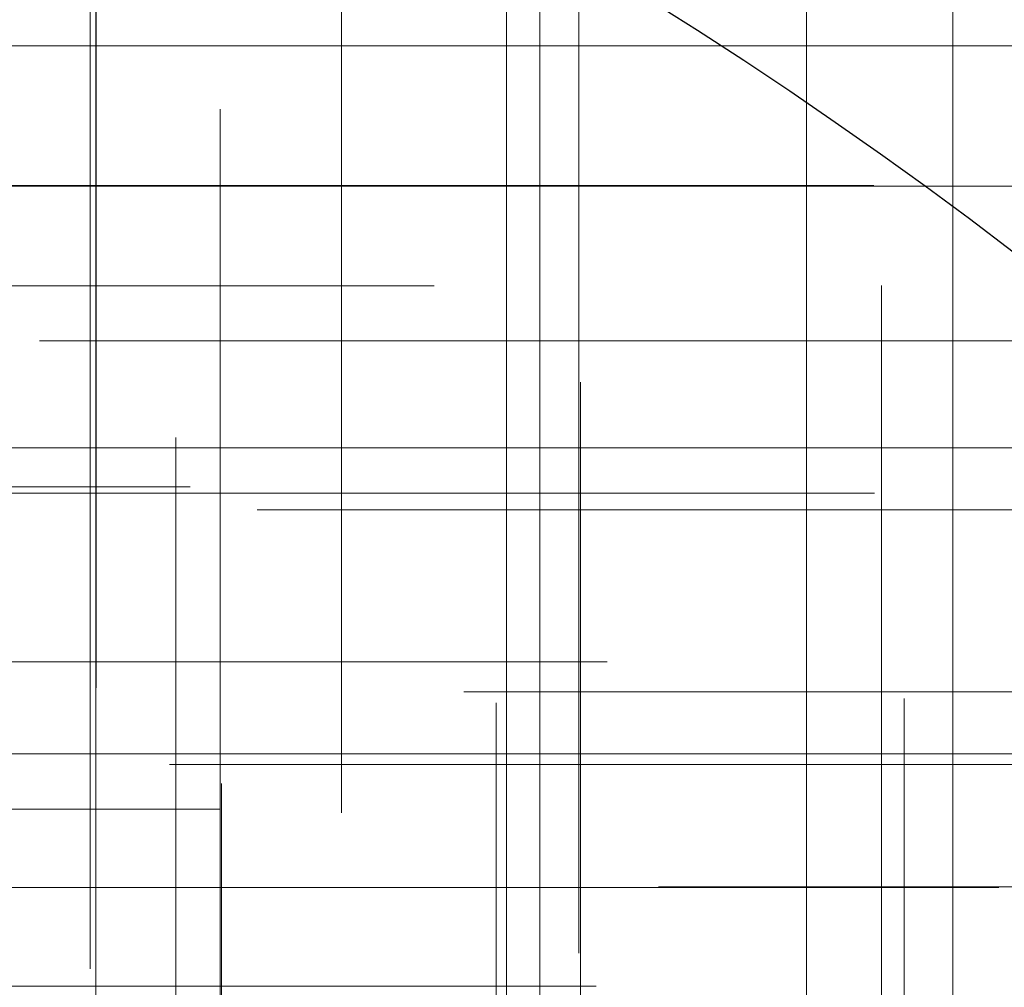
# Model space of a CAD drawing. Header units: millimetres. Extents: x -50 to 901, y -50 to 714.
# Tile 126 of 186: x 13 to 20, y 21 to 28. Entities that reach past the tile are written whole.
import ezdxf

# ---------------------------------------------------------------- set-up
doc = ezdxf.new("R2010")
doc.units = ezdxf.units.MM

# ---------------------------------------------------------------- blocks, each defined once
blk = doc.blocks.new('SW_CENTERMARKSYMBOL_191')
at = {"color": 0, "linetype": 'Continuous', "lineweight": 18}
for p, q in [((0, 0), (5, 0)), ((5, 0), (5.6063, 0))]:
    blk.add_line(p, q, dxfattribs=at)
blk = doc.blocks.new('SW_CENTERMARKSYMBOL_381')
at = {"color": 0, "linetype": 'Continuous', "lineweight": 18}
for p, q in [((0, 0), (0, -5)), ((0, -5), (0, -5.5747))]:
    blk.add_line(p, q, dxfattribs=at)
blk = doc.blocks.new('SW_CENTERMARKSYMBOL_382')
at = {"color": 0, "linetype": 'Continuous', "lineweight": 18}
for p, q in [((0, 0), (0, 5)), ((0, 0), (-5, 0)), ((0, 0), (0, -5)), ((0, 0), (5, 0)), ((0, -5), (0, -5.5747))]:
    blk.add_line(p, q, dxfattribs=at)
blk = doc.blocks.new('SW_CENTERMARKSYMBOL_383')
at = {"color": 0, "linetype": 'Continuous', "lineweight": 18}
for p, q in [((0, 0), (0, 5)), ((0, 0), (-5, 0)), ((0, 0), (0, -5)), ((0, 0), (5, 0)), ((0, -5), (0, -5.5747))]:
    blk.add_line(p, q, dxfattribs=at)
blk = doc.blocks.new('SW_CENTERMARKSYMBOL_384')
at = {"color": 0, "linetype": 'Continuous', "lineweight": 18}
for p, q in [((0, 0), (0, 5)), ((-5, 0), (-5.5747, 0)), ((0, 0), (-5, 0)), ((0, 0), (0, -5)), ((0, 0), (5, 0))]:
    blk.add_line(p, q, dxfattribs=at)
blk = doc.blocks.new('SW_CENTERMARKSYMBOL_385')
at = {"color": 0, "linetype": 'Continuous', "lineweight": 18}
for p, q in [((-5, 0), (-5.5747, 0)), ((0, 0), (-5, 0))]:
    blk.add_line(p, q, dxfattribs=at)
blk = doc.blocks.new('SW_CENTERMARKSYMBOL_386')
at = {"color": 0, "linetype": 'Continuous', "lineweight": 18}
for p, q in [((-5, 0), (-5.5747, 0)), ((0, 0), (-5, 0))]:
    blk.add_line(p, q, dxfattribs=at)
blk = doc.blocks.new('SW_CENTERMARKSYMBOL_387')
at = {"color": 0, "linetype": 'Continuous', "lineweight": 18}
for p, q in [((-5, 0), (-5.5747, 0)), ((0, 0), (-5, 0))]:
    blk.add_line(p, q, dxfattribs=at)
blk = doc.blocks.new('SW_CENTERMARKSYMBOL_457')
at = {"color": 0, "linetype": 'Continuous', "lineweight": 18}
for p, q in [((0, 0), (0, 5)), ((0, 0), (-5, 0)), ((0, 0), (0, -5)), ((0, 0), (5, 0)), ((5, 0), (5.6585, 0))]:
    blk.add_line(p, q, dxfattribs=at)
blk = doc.blocks.new('SW_CENTERMARKSYMBOL_458')
at = {"color": 0, "linetype": 'Continuous', "lineweight": 18}
for p, q in [((0, 0), (0, 5)), ((0, 0), (-5, 0)), ((0, 0), (0, -5)), ((0, 0), (5, 0)), ((5, 0), (5.6932, 0)), ((0, -5), (0, -5.6932))]:
    blk.add_line(p, q, dxfattribs=at)
blk = doc.blocks.new('SW_CENTERMARKSYMBOL_462')
at = {"color": 0, "linetype": 'Continuous', "lineweight": 18}
for p, q in [((0, 5), (0, 5.6063)), ((0, 0), (0, 5))]:
    blk.add_line(p, q, dxfattribs=at)
blk = doc.blocks.new('SW_CENTERMARKSYMBOL_463')
at = {"color": 0, "linetype": 'Continuous', "lineweight": 18}
for p, q in [((0, 5), (0, 5.6585)), ((0, 0), (0, 5)), ((0, 0), (-5, 0)), ((0, 0), (0, -5)), ((0, 0), (5, 0)), ((5, 0), (5.6585, 0))]:
    blk.add_line(p, q, dxfattribs=at)
blk = doc.blocks.new('SW_CENTERMARKSYMBOL_464')
at = {"color": 0, "linetype": 'Continuous', "lineweight": 18}
for p, q in [((0, 5), (0, 5.6585)), ((0, 0), (0, 5)), ((0, 0), (-5, 0)), ((0, 0), (0, -5)), ((0, 0), (5, 0))]:
    blk.add_line(p, q, dxfattribs=at)
blk = doc.blocks.new('SW_CENTERMARKSYMBOL_467')
at = {"color": 0, "linetype": 'Continuous', "lineweight": 18}
for p, q in [((0, 0), (5, 0)), ((5, 0), (5.6585, 0))]:
    blk.add_line(p, q, dxfattribs=at)
blk = doc.blocks.new('SW_CENTERMARKSYMBOL_468')
at = {"color": 0, "linetype": 'Continuous', "lineweight": 18}
for p, q in [((0, 0), (5, 0)), ((5, 0), (5.6585, 0))]:
    blk.add_line(p, q, dxfattribs=at)
blk = doc.blocks.new('SW_CENTERMARKSYMBOL_471')
at = {"color": 0, "linetype": 'Continuous', "lineweight": 18}
for p, q in [((0, 0), (5, 0)), ((5, 0), (5.6063, 0))]:
    blk.add_line(p, q, dxfattribs=at)
blk = doc.blocks.new('SW_CENTERMARKSYMBOL_472')
at = {"color": 0, "linetype": 'Continuous', "lineweight": 18}
for p, q in [((0, 0), (5, 0)), ((5, 0), (5.6585, 0))]:
    blk.add_line(p, q, dxfattribs=at)
blk = doc.blocks.new('SW_CENTERMARKSYMBOL_480')
at = {"color": 0, "linetype": 'Continuous', "lineweight": 18}
for p, q in [((0, 5), (0, 5.6585)), ((0, 0), (0, 5))]:
    blk.add_line(p, q, dxfattribs=at)
blk = doc.blocks.new('SW_CENTERMARKSYMBOL_481')
at = {"color": 0, "linetype": 'Continuous', "lineweight": 18}
for p, q in [((0, 5), (0, 5.5209)), ((0, 0), (0, 5))]:
    blk.add_line(p, q, dxfattribs=at)
blk = doc.blocks.new('SW_CENTERMARKSYMBOL_484')
at = {"color": 0, "linetype": 'Continuous', "lineweight": 18}
for q in [(0, 5), (-5, 0), (0, -5), (5, 0)]:
    blk.add_line((0, 0), q, dxfattribs=at)
blk = doc.blocks.new('SW_CENTERMARKSYMBOL_485')
at = {"color": 0, "linetype": 'Continuous', "lineweight": 18}
for p, q in [((0, 5), (0, 5.6063)), ((0, 0), (0, 5))]:
    blk.add_line(p, q, dxfattribs=at)
blk = doc.blocks.new('SW_CENTERMARKSYMBOL_486')
at = {"color": 0, "linetype": 'Continuous', "lineweight": 18}
for p, q in [((0, 5), (0, 5.6585)), ((0, 0), (0, 5))]:
    blk.add_line(p, q, dxfattribs=at)
blk = doc.blocks.new('SW_CENTERMARKSYMBOL_487')
at = {"color": 0, "linetype": 'Continuous', "lineweight": 18}
for p, q in [((0, 5), (0, 5.6585)), ((0, 0), (0, 5))]:
    blk.add_line(p, q, dxfattribs=at)
blk = doc.blocks.new('SW_CENTERMARKSYMBOL_488')
at = {"color": 0, "linetype": 'Continuous', "lineweight": 18}
for p, q in [((0, 5), (0, 5.6932)), ((0, 0), (0, 5)), ((-5, 0), (-5.6932, 0)), ((0, 0), (-5, 0)), ((0, 0), (0, -5)), ((0, 0), (5, 0))]:
    blk.add_line(p, q, dxfattribs=at)
blk = doc.blocks.new('SW_CENTERMARKSYMBOL_754')
at = {"color": 0, "linetype": 'Continuous', "lineweight": 18}
for p, q in [((0, 0), (5, 0)), ((5, 0), (5.6063, 0))]:
    blk.add_line(p, q, dxfattribs=at)
blk = doc.blocks.new('SW_CENTERMARKSYMBOL_944')
at = {"color": 0, "linetype": 'Continuous', "lineweight": 18}
for p, q in [((0, 0), (0, -5)), ((0, -5), (0, -5.5747))]:
    blk.add_line(p, q, dxfattribs=at)
blk = doc.blocks.new('SW_CENTERMARKSYMBOL_945')
at = {"color": 0, "linetype": 'Continuous', "lineweight": 18}
for p, q in [((0, 0), (0, 5)), ((0, 0), (-5, 0)), ((0, 0), (0, -5)), ((0, 0), (5, 0)), ((0, -5), (0, -5.5747))]:
    blk.add_line(p, q, dxfattribs=at)
blk = doc.blocks.new('SW_CENTERMARKSYMBOL_946')
at = {"color": 0, "linetype": 'Continuous', "lineweight": 18}
for p, q in [((0, 0), (0, 5)), ((0, 0), (-5, 0)), ((0, 0), (0, -5)), ((0, 0), (5, 0)), ((0, -5), (0, -5.5747))]:
    blk.add_line(p, q, dxfattribs=at)
blk = doc.blocks.new('SW_CENTERMARKSYMBOL_947')
at = {"color": 0, "linetype": 'Continuous', "lineweight": 18}
for p, q in [((0, 0), (0, 5)), ((-5, 0), (-5.5747, 0)), ((0, 0), (-5, 0)), ((0, 0), (0, -5)), ((0, 0), (5, 0))]:
    blk.add_line(p, q, dxfattribs=at)
blk = doc.blocks.new('SW_CENTERMARKSYMBOL_948')
at = {"color": 0, "linetype": 'Continuous', "lineweight": 18}
for p, q in [((-5, 0), (-5.5747, 0)), ((0, 0), (-5, 0))]:
    blk.add_line(p, q, dxfattribs=at)
blk = doc.blocks.new('SW_CENTERMARKSYMBOL_949')
at = {"color": 0, "linetype": 'Continuous', "lineweight": 18}
for p, q in [((-5, 0), (-5.5747, 0)), ((0, 0), (-5, 0))]:
    blk.add_line(p, q, dxfattribs=at)
blk = doc.blocks.new('SW_CENTERMARKSYMBOL_950')
at = {"color": 0, "linetype": 'Continuous', "lineweight": 18}
for p, q in [((-5, 0), (-5.5747, 0)), ((0, 0), (-5, 0))]:
    blk.add_line(p, q, dxfattribs=at)
blk = doc.blocks.new('SW_CENTERMARKSYMBOL_1020')
at = {"color": 0, "linetype": 'Continuous', "lineweight": 18}
for p, q in [((0, 0), (0, 5)), ((0, 0), (-5, 0)), ((0, 0), (0, -5)), ((0, 0), (5, 0)), ((5, 0), (5.6585, 0))]:
    blk.add_line(p, q, dxfattribs=at)
blk = doc.blocks.new('SW_CENTERMARKSYMBOL_1021')
at = {"color": 0, "linetype": 'Continuous', "lineweight": 18}
for p, q in [((0, 0), (0, 5)), ((0, 0), (-5, 0)), ((0, 0), (0, -5)), ((0, 0), (5, 0)), ((5, 0), (5.6932, 0)), ((0, -5), (0, -5.6932))]:
    blk.add_line(p, q, dxfattribs=at)
blk = doc.blocks.new('SW_CENTERMARKSYMBOL_1025')
at = {"color": 0, "linetype": 'Continuous', "lineweight": 18}
for p, q in [((0, 5), (0, 5.6063)), ((0, 0), (0, 5))]:
    blk.add_line(p, q, dxfattribs=at)
blk = doc.blocks.new('SW_CENTERMARKSYMBOL_1026')
at = {"color": 0, "linetype": 'Continuous', "lineweight": 18}
for p, q in [((0, 5), (0, 5.6585)), ((0, 0), (0, 5)), ((0, 0), (-5, 0)), ((0, 0), (0, -5)), ((0, 0), (5, 0)), ((5, 0), (5.6585, 0))]:
    blk.add_line(p, q, dxfattribs=at)
blk = doc.blocks.new('SW_CENTERMARKSYMBOL_1027')
at = {"color": 0, "linetype": 'Continuous', "lineweight": 18}
for p, q in [((0, 5), (0, 5.6585)), ((0, 0), (0, 5)), ((0, 0), (-5, 0)), ((0, 0), (0, -5)), ((0, 0), (5, 0))]:
    blk.add_line(p, q, dxfattribs=at)
blk = doc.blocks.new('SW_CENTERMARKSYMBOL_1030')
at = {"color": 0, "linetype": 'Continuous', "lineweight": 18}
for p, q in [((0, 0), (5, 0)), ((5, 0), (5.6585, 0))]:
    blk.add_line(p, q, dxfattribs=at)
blk = doc.blocks.new('SW_CENTERMARKSYMBOL_1031')
at = {"color": 0, "linetype": 'Continuous', "lineweight": 18}
for p, q in [((0, 0), (5, 0)), ((5, 0), (5.6585, 0))]:
    blk.add_line(p, q, dxfattribs=at)
blk = doc.blocks.new('SW_CENTERMARKSYMBOL_1034')
at = {"color": 0, "linetype": 'Continuous', "lineweight": 18}
for p, q in [((0, 0), (5, 0)), ((5, 0), (5.6063, 0))]:
    blk.add_line(p, q, dxfattribs=at)
blk = doc.blocks.new('SW_CENTERMARKSYMBOL_1035')
at = {"color": 0, "linetype": 'Continuous', "lineweight": 18}
for p, q in [((0, 0), (5, 0)), ((5, 0), (5.6585, 0))]:
    blk.add_line(p, q, dxfattribs=at)
blk = doc.blocks.new('SW_CENTERMARKSYMBOL_1043')
at = {"color": 0, "linetype": 'Continuous', "lineweight": 18}
for p, q in [((0, 5), (0, 5.6585)), ((0, 0), (0, 5))]:
    blk.add_line(p, q, dxfattribs=at)
blk = doc.blocks.new('SW_CENTERMARKSYMBOL_1044')
at = {"color": 0, "linetype": 'Continuous', "lineweight": 18}
for p, q in [((0, 5), (0, 5.5209)), ((0, 0), (0, 5))]:
    blk.add_line(p, q, dxfattribs=at)
blk = doc.blocks.new('SW_CENTERMARKSYMBOL_1047')
at = {"color": 0, "linetype": 'Continuous', "lineweight": 18}
for q in [(0, 5), (-5, 0), (0, -5), (5, 0)]:
    blk.add_line((0, 0), q, dxfattribs=at)
blk = doc.blocks.new('SW_CENTERMARKSYMBOL_1048')
at = {"color": 0, "linetype": 'Continuous', "lineweight": 18}
for p, q in [((0, 5), (0, 5.6063)), ((0, 0), (0, 5))]:
    blk.add_line(p, q, dxfattribs=at)
blk = doc.blocks.new('SW_CENTERMARKSYMBOL_1049')
at = {"color": 0, "linetype": 'Continuous', "lineweight": 18}
for p, q in [((0, 5), (0, 5.6585)), ((0, 0), (0, 5))]:
    blk.add_line(p, q, dxfattribs=at)
blk = doc.blocks.new('SW_CENTERMARKSYMBOL_1050')
at = {"color": 0, "linetype": 'Continuous', "lineweight": 18}
for p, q in [((0, 5), (0, 5.6585)), ((0, 0), (0, 5))]:
    blk.add_line(p, q, dxfattribs=at)
blk = doc.blocks.new('SW_CENTERMARKSYMBOL_1051')
at = {"color": 0, "linetype": 'Continuous', "lineweight": 18}
for p, q in [((0, 5), (0, 5.6932)), ((0, 0), (0, 5)), ((-5, 0), (-5.6932, 0)), ((0, 0), (-5, 0)), ((0, 0), (0, -5)), ((0, 0), (5, 0))]:
    blk.add_line(p, q, dxfattribs=at)
blk = doc.blocks.new('SW_CENTERMARKSYMBOL_1317')
at = {"color": 0, "linetype": 'Continuous', "lineweight": 18}
for p, q in [((0, 0), (5, 0)), ((5, 0), (5.6063, 0))]:
    blk.add_line(p, q, dxfattribs=at)
blk = doc.blocks.new('SW_CENTERMARKSYMBOL_1507')
at = {"color": 0, "linetype": 'Continuous', "lineweight": 18}
for p, q in [((0, 0), (0, -5)), ((0, -5), (0, -5.5747))]:
    blk.add_line(p, q, dxfattribs=at)
blk = doc.blocks.new('SW_CENTERMARKSYMBOL_1508')
at = {"color": 0, "linetype": 'Continuous', "lineweight": 18}
for p, q in [((0, 0), (0, 5)), ((0, 0), (-5, 0)), ((0, 0), (0, -5)), ((0, 0), (5, 0)), ((0, -5), (0, -5.5747))]:
    blk.add_line(p, q, dxfattribs=at)
blk = doc.blocks.new('SW_CENTERMARKSYMBOL_1509')
at = {"color": 0, "linetype": 'Continuous', "lineweight": 18}
for p, q in [((0, 0), (0, 5)), ((0, 0), (-5, 0)), ((0, 0), (0, -5)), ((0, 0), (5, 0)), ((0, -5), (0, -5.5747))]:
    blk.add_line(p, q, dxfattribs=at)
blk = doc.blocks.new('SW_CENTERMARKSYMBOL_1510')
at = {"color": 0, "linetype": 'Continuous', "lineweight": 18}
for p, q in [((0, 0), (0, 5)), ((-5, 0), (-5.5747, 0)), ((0, 0), (-5, 0)), ((0, 0), (0, -5)), ((0, 0), (5, 0))]:
    blk.add_line(p, q, dxfattribs=at)
blk = doc.blocks.new('SW_CENTERMARKSYMBOL_1511')
at = {"color": 0, "linetype": 'Continuous', "lineweight": 18}
for p, q in [((-5, 0), (-5.5747, 0)), ((0, 0), (-5, 0))]:
    blk.add_line(p, q, dxfattribs=at)
blk = doc.blocks.new('SW_CENTERMARKSYMBOL_1512')
at = {"color": 0, "linetype": 'Continuous', "lineweight": 18}
for p, q in [((-5, 0), (-5.5747, 0)), ((0, 0), (-5, 0))]:
    blk.add_line(p, q, dxfattribs=at)
blk = doc.blocks.new('SW_CENTERMARKSYMBOL_1513')
at = {"color": 0, "linetype": 'Continuous', "lineweight": 18}
for p, q in [((-5, 0), (-5.5747, 0)), ((0, 0), (-5, 0))]:
    blk.add_line(p, q, dxfattribs=at)
blk = doc.blocks.new('SW_CENTERMARKSYMBOL_1583')
at = {"color": 0, "linetype": 'Continuous', "lineweight": 18}
for p, q in [((0, 0), (0, 5)), ((0, 0), (-5, 0)), ((0, 0), (0, -5)), ((0, 0), (5, 0)), ((5, 0), (5.6585, 0))]:
    blk.add_line(p, q, dxfattribs=at)
blk = doc.blocks.new('SW_CENTERMARKSYMBOL_1584')
at = {"color": 0, "linetype": 'Continuous', "lineweight": 18}
for p, q in [((0, 0), (0, 5)), ((0, 0), (-5, 0)), ((0, 0), (0, -5)), ((0, 0), (5, 0)), ((5, 0), (5.6932, 0)), ((0, -5), (0, -5.6932))]:
    blk.add_line(p, q, dxfattribs=at)
blk = doc.blocks.new('SW_CENTERMARKSYMBOL_1588')
at = {"color": 0, "linetype": 'Continuous', "lineweight": 18}
for p, q in [((0, 5), (0, 5.6063)), ((0, 0), (0, 5))]:
    blk.add_line(p, q, dxfattribs=at)
blk = doc.blocks.new('SW_CENTERMARKSYMBOL_1589')
at = {"color": 0, "linetype": 'Continuous', "lineweight": 18}
for p, q in [((0, 5), (0, 5.6585)), ((0, 0), (0, 5)), ((0, 0), (-5, 0)), ((0, 0), (0, -5)), ((0, 0), (5, 0)), ((5, 0), (5.6585, 0))]:
    blk.add_line(p, q, dxfattribs=at)
blk = doc.blocks.new('SW_CENTERMARKSYMBOL_1590')
at = {"color": 0, "linetype": 'Continuous', "lineweight": 18}
for p, q in [((0, 5), (0, 5.6585)), ((0, 0), (0, 5)), ((0, 0), (-5, 0)), ((0, 0), (0, -5)), ((0, 0), (5, 0))]:
    blk.add_line(p, q, dxfattribs=at)
blk = doc.blocks.new('SW_CENTERMARKSYMBOL_1593')
at = {"color": 0, "linetype": 'Continuous', "lineweight": 18}
for p, q in [((0, 0), (5, 0)), ((5, 0), (5.6585, 0))]:
    blk.add_line(p, q, dxfattribs=at)
blk = doc.blocks.new('SW_CENTERMARKSYMBOL_1594')
at = {"color": 0, "linetype": 'Continuous', "lineweight": 18}
for p, q in [((0, 0), (5, 0)), ((5, 0), (5.6585, 0))]:
    blk.add_line(p, q, dxfattribs=at)
blk = doc.blocks.new('SW_CENTERMARKSYMBOL_1597')
at = {"color": 0, "linetype": 'Continuous', "lineweight": 18}
for p, q in [((0, 0), (5, 0)), ((5, 0), (5.6063, 0))]:
    blk.add_line(p, q, dxfattribs=at)
blk = doc.blocks.new('SW_CENTERMARKSYMBOL_1598')
at = {"color": 0, "linetype": 'Continuous', "lineweight": 18}
for p, q in [((0, 0), (5, 0)), ((5, 0), (5.6585, 0))]:
    blk.add_line(p, q, dxfattribs=at)
blk = doc.blocks.new('SW_CENTERMARKSYMBOL_1606')
at = {"color": 0, "linetype": 'Continuous', "lineweight": 18}
for p, q in [((0, 5), (0, 5.6585)), ((0, 0), (0, 5))]:
    blk.add_line(p, q, dxfattribs=at)
blk = doc.blocks.new('SW_CENTERMARKSYMBOL_1607')
at = {"color": 0, "linetype": 'Continuous', "lineweight": 18}
for p, q in [((0, 5), (0, 5.5209)), ((0, 0), (0, 5))]:
    blk.add_line(p, q, dxfattribs=at)
blk = doc.blocks.new('SW_CENTERMARKSYMBOL_1610')
at = {"color": 0, "linetype": 'Continuous', "lineweight": 18}
for q in [(0, 5), (-5, 0), (0, -5), (5, 0)]:
    blk.add_line((0, 0), q, dxfattribs=at)
blk = doc.blocks.new('SW_CENTERMARKSYMBOL_1611')
at = {"color": 0, "linetype": 'Continuous', "lineweight": 18}
for p, q in [((0, 5), (0, 5.6063)), ((0, 0), (0, 5))]:
    blk.add_line(p, q, dxfattribs=at)
blk = doc.blocks.new('SW_CENTERMARKSYMBOL_1612')
at = {"color": 0, "linetype": 'Continuous', "lineweight": 18}
for p, q in [((0, 5), (0, 5.6585)), ((0, 0), (0, 5))]:
    blk.add_line(p, q, dxfattribs=at)
blk = doc.blocks.new('SW_CENTERMARKSYMBOL_1613')
at = {"color": 0, "linetype": 'Continuous', "lineweight": 18}
for p, q in [((0, 5), (0, 5.6585)), ((0, 0), (0, 5))]:
    blk.add_line(p, q, dxfattribs=at)
blk = doc.blocks.new('SW_CENTERMARKSYMBOL_1614')
at = {"color": 0, "linetype": 'Continuous', "lineweight": 18}
for p, q in [((0, 5), (0, 5.6932)), ((0, 0), (0, 5)), ((-5, 0), (-5.6932, 0)), ((0, 0), (-5, 0)), ((0, 0), (0, -5)), ((0, 0), (5, 0))]:
    blk.add_line(p, q, dxfattribs=at)
blk = doc.blocks.new('SW_CENTERMARKSYMBOL_1880')
at = {"color": 0, "linetype": 'Continuous', "lineweight": 18}
for p, q in [((0, 0), (5, 0)), ((5, 0), (5.6063, 0))]:
    blk.add_line(p, q, dxfattribs=at)
blk = doc.blocks.new('SW_CENTERMARKSYMBOL_2070')
at = {"color": 0, "linetype": 'Continuous', "lineweight": 18}
for p, q in [((0, 0), (0, -5)), ((0, -5), (0, -5.5747))]:
    blk.add_line(p, q, dxfattribs=at)
blk = doc.blocks.new('SW_CENTERMARKSYMBOL_2071')
at = {"color": 0, "linetype": 'Continuous', "lineweight": 18}
for p, q in [((0, 0), (0, 5)), ((0, 0), (-5, 0)), ((0, 0), (0, -5)), ((0, 0), (5, 0)), ((0, -5), (0, -5.5747))]:
    blk.add_line(p, q, dxfattribs=at)
blk = doc.blocks.new('SW_CENTERMARKSYMBOL_2072')
at = {"color": 0, "linetype": 'Continuous', "lineweight": 18}
for p, q in [((0, 0), (0, 5)), ((0, 0), (-5, 0)), ((0, 0), (0, -5)), ((0, 0), (5, 0)), ((0, -5), (0, -5.5747))]:
    blk.add_line(p, q, dxfattribs=at)
blk = doc.blocks.new('SW_CENTERMARKSYMBOL_2073')
at = {"color": 0, "linetype": 'Continuous', "lineweight": 18}
for p, q in [((0, 0), (0, 5)), ((-5, 0), (-5.5747, 0)), ((0, 0), (-5, 0)), ((0, 0), (0, -5)), ((0, 0), (5, 0))]:
    blk.add_line(p, q, dxfattribs=at)
blk = doc.blocks.new('SW_CENTERMARKSYMBOL_2074')
at = {"color": 0, "linetype": 'Continuous', "lineweight": 18}
for p, q in [((-5, 0), (-5.5747, 0)), ((0, 0), (-5, 0))]:
    blk.add_line(p, q, dxfattribs=at)
blk = doc.blocks.new('SW_CENTERMARKSYMBOL_2075')
at = {"color": 0, "linetype": 'Continuous', "lineweight": 18}
for p, q in [((-5, 0), (-5.5747, 0)), ((0, 0), (-5, 0))]:
    blk.add_line(p, q, dxfattribs=at)
blk = doc.blocks.new('SW_CENTERMARKSYMBOL_2076')
at = {"color": 0, "linetype": 'Continuous', "lineweight": 18}
for p, q in [((-5, 0), (-5.5747, 0)), ((0, 0), (-5, 0))]:
    blk.add_line(p, q, dxfattribs=at)
blk = doc.blocks.new('SW_CENTERMARKSYMBOL_2146')
at = {"color": 0, "linetype": 'Continuous', "lineweight": 18}
for p, q in [((0, 0), (0, 5)), ((0, 0), (-5, 0)), ((0, 0), (0, -5)), ((0, 0), (5, 0)), ((5, 0), (5.6585, 0))]:
    blk.add_line(p, q, dxfattribs=at)
blk = doc.blocks.new('SW_CENTERMARKSYMBOL_2147')
at = {"color": 0, "linetype": 'Continuous', "lineweight": 18}
for p, q in [((0, 0), (0, 5)), ((0, 0), (-5, 0)), ((0, 0), (0, -5)), ((0, 0), (5, 0)), ((5, 0), (5.6932, 0)), ((0, -5), (0, -5.6932))]:
    blk.add_line(p, q, dxfattribs=at)
blk = doc.blocks.new('SW_CENTERMARKSYMBOL_2151')
at = {"color": 0, "linetype": 'Continuous', "lineweight": 18}
for p, q in [((0, 5), (0, 5.6063)), ((0, 0), (0, 5))]:
    blk.add_line(p, q, dxfattribs=at)
blk = doc.blocks.new('SW_CENTERMARKSYMBOL_2152')
at = {"color": 0, "linetype": 'Continuous', "lineweight": 18}
for p, q in [((0, 5), (0, 5.6585)), ((0, 0), (0, 5)), ((0, 0), (-5, 0)), ((0, 0), (0, -5)), ((0, 0), (5, 0)), ((5, 0), (5.6585, 0))]:
    blk.add_line(p, q, dxfattribs=at)
blk = doc.blocks.new('SW_CENTERMARKSYMBOL_2153')
at = {"color": 0, "linetype": 'Continuous', "lineweight": 18}
for p, q in [((0, 5), (0, 5.6585)), ((0, 0), (0, 5)), ((0, 0), (-5, 0)), ((0, 0), (0, -5)), ((0, 0), (5, 0))]:
    blk.add_line(p, q, dxfattribs=at)
blk = doc.blocks.new('SW_CENTERMARKSYMBOL_2156')
at = {"color": 0, "linetype": 'Continuous', "lineweight": 18}
for p, q in [((0, 0), (5, 0)), ((5, 0), (5.6585, 0))]:
    blk.add_line(p, q, dxfattribs=at)
blk = doc.blocks.new('SW_CENTERMARKSYMBOL_2157')
at = {"color": 0, "linetype": 'Continuous', "lineweight": 18}
for p, q in [((0, 0), (5, 0)), ((5, 0), (5.6585, 0))]:
    blk.add_line(p, q, dxfattribs=at)
blk = doc.blocks.new('SW_CENTERMARKSYMBOL_2160')
at = {"color": 0, "linetype": 'Continuous', "lineweight": 18}
for p, q in [((0, 0), (5, 0)), ((5, 0), (5.6063, 0))]:
    blk.add_line(p, q, dxfattribs=at)
blk = doc.blocks.new('SW_CENTERMARKSYMBOL_2161')
at = {"color": 0, "linetype": 'Continuous', "lineweight": 18}
for p, q in [((0, 0), (5, 0)), ((5, 0), (5.6585, 0))]:
    blk.add_line(p, q, dxfattribs=at)
blk = doc.blocks.new('SW_CENTERMARKSYMBOL_2169')
at = {"color": 0, "linetype": 'Continuous', "lineweight": 18}
for p, q in [((0, 5), (0, 5.6585)), ((0, 0), (0, 5))]:
    blk.add_line(p, q, dxfattribs=at)
blk = doc.blocks.new('SW_CENTERMARKSYMBOL_2170')
at = {"color": 0, "linetype": 'Continuous', "lineweight": 18}
for p, q in [((0, 5), (0, 5.5209)), ((0, 0), (0, 5))]:
    blk.add_line(p, q, dxfattribs=at)
blk = doc.blocks.new('SW_CENTERMARKSYMBOL_2173')
at = {"color": 0, "linetype": 'Continuous', "lineweight": 18}
for q in [(0, 5), (-5, 0), (0, -5), (5, 0)]:
    blk.add_line((0, 0), q, dxfattribs=at)
blk = doc.blocks.new('SW_CENTERMARKSYMBOL_2174')
at = {"color": 0, "linetype": 'Continuous', "lineweight": 18}
for p, q in [((0, 5), (0, 5.6063)), ((0, 0), (0, 5))]:
    blk.add_line(p, q, dxfattribs=at)
blk = doc.blocks.new('SW_CENTERMARKSYMBOL_2175')
at = {"color": 0, "linetype": 'Continuous', "lineweight": 18}
for p, q in [((0, 5), (0, 5.6585)), ((0, 0), (0, 5))]:
    blk.add_line(p, q, dxfattribs=at)
blk = doc.blocks.new('SW_CENTERMARKSYMBOL_2176')
at = {"color": 0, "linetype": 'Continuous', "lineweight": 18}
for p, q in [((0, 5), (0, 5.6585)), ((0, 0), (0, 5))]:
    blk.add_line(p, q, dxfattribs=at)
blk = doc.blocks.new('SW_CENTERMARKSYMBOL_2177')
at = {"color": 0, "linetype": 'Continuous', "lineweight": 18}
for p, q in [((0, 5), (0, 5.6932)), ((0, 0), (0, 5)), ((-5, 0), (-5.6932, 0)), ((0, 0), (-5, 0)), ((0, 0), (0, -5)), ((0, 0), (5, 0))]:
    blk.add_line(p, q, dxfattribs=at)
blk = doc.blocks.new('SW_CENTERMARKSYMBOL_2443')
at = {"color": 0, "linetype": 'Continuous', "lineweight": 18}
for p, q in [((0, 0), (5, 0)), ((5, 0), (5.6063, 0))]:
    blk.add_line(p, q, dxfattribs=at)
blk = doc.blocks.new('SW_CENTERMARKSYMBOL_2633')
at = {"color": 0, "linetype": 'Continuous', "lineweight": 18}
for p, q in [((0, 0), (0, -5)), ((0, -5), (0, -5.5747))]:
    blk.add_line(p, q, dxfattribs=at)
blk = doc.blocks.new('SW_CENTERMARKSYMBOL_2634')
at = {"color": 0, "linetype": 'Continuous', "lineweight": 18}
for p, q in [((0, 0), (0, 5)), ((0, 0), (-5, 0)), ((0, 0), (0, -5)), ((0, 0), (5, 0)), ((0, -5), (0, -5.5747))]:
    blk.add_line(p, q, dxfattribs=at)
blk = doc.blocks.new('SW_CENTERMARKSYMBOL_2635')
at = {"color": 0, "linetype": 'Continuous', "lineweight": 18}
for p, q in [((0, 0), (0, 5)), ((0, 0), (-5, 0)), ((0, 0), (0, -5)), ((0, 0), (5, 0)), ((0, -5), (0, -5.5747))]:
    blk.add_line(p, q, dxfattribs=at)
blk = doc.blocks.new('SW_CENTERMARKSYMBOL_2636')
at = {"color": 0, "linetype": 'Continuous', "lineweight": 18}
for p, q in [((0, 0), (0, 5)), ((-5, 0), (-5.5747, 0)), ((0, 0), (-5, 0)), ((0, 0), (0, -5)), ((0, 0), (5, 0))]:
    blk.add_line(p, q, dxfattribs=at)
blk = doc.blocks.new('SW_CENTERMARKSYMBOL_2637')
at = {"color": 0, "linetype": 'Continuous', "lineweight": 18}
for p, q in [((-5, 0), (-5.5747, 0)), ((0, 0), (-5, 0))]:
    blk.add_line(p, q, dxfattribs=at)
blk = doc.blocks.new('SW_CENTERMARKSYMBOL_2638')
at = {"color": 0, "linetype": 'Continuous', "lineweight": 18}
for p, q in [((-5, 0), (-5.5747, 0)), ((0, 0), (-5, 0))]:
    blk.add_line(p, q, dxfattribs=at)
blk = doc.blocks.new('SW_CENTERMARKSYMBOL_2639')
at = {"color": 0, "linetype": 'Continuous', "lineweight": 18}
for p, q in [((-5, 0), (-5.5747, 0)), ((0, 0), (-5, 0))]:
    blk.add_line(p, q, dxfattribs=at)
blk = doc.blocks.new('SW_CENTERMARKSYMBOL_2709')
at = {"color": 0, "linetype": 'Continuous', "lineweight": 18}
for p, q in [((0, 0), (0, 5)), ((0, 0), (-5, 0)), ((0, 0), (0, -5)), ((0, 0), (5, 0)), ((5, 0), (5.6585, 0))]:
    blk.add_line(p, q, dxfattribs=at)
blk = doc.blocks.new('SW_CENTERMARKSYMBOL_2710')
at = {"color": 0, "linetype": 'Continuous', "lineweight": 18}
for p, q in [((0, 0), (0, 5)), ((0, 0), (-5, 0)), ((0, 0), (0, -5)), ((0, 0), (5, 0)), ((5, 0), (5.6932, 0)), ((0, -5), (0, -5.6932))]:
    blk.add_line(p, q, dxfattribs=at)
blk = doc.blocks.new('SW_CENTERMARKSYMBOL_2714')
at = {"color": 0, "linetype": 'Continuous', "lineweight": 18}
for p, q in [((0, 5), (0, 5.6063)), ((0, 0), (0, 5))]:
    blk.add_line(p, q, dxfattribs=at)
blk = doc.blocks.new('SW_CENTERMARKSYMBOL_2715')
at = {"color": 0, "linetype": 'Continuous', "lineweight": 18}
for p, q in [((0, 5), (0, 5.6585)), ((0, 0), (0, 5)), ((0, 0), (-5, 0)), ((0, 0), (0, -5)), ((0, 0), (5, 0)), ((5, 0), (5.6585, 0))]:
    blk.add_line(p, q, dxfattribs=at)
blk = doc.blocks.new('SW_CENTERMARKSYMBOL_2716')
at = {"color": 0, "linetype": 'Continuous', "lineweight": 18}
for p, q in [((0, 5), (0, 5.6585)), ((0, 0), (0, 5)), ((0, 0), (-5, 0)), ((0, 0), (0, -5)), ((0, 0), (5, 0))]:
    blk.add_line(p, q, dxfattribs=at)
blk = doc.blocks.new('SW_CENTERMARKSYMBOL_2719')
at = {"color": 0, "linetype": 'Continuous', "lineweight": 18}
for p, q in [((0, 0), (5, 0)), ((5, 0), (5.6585, 0))]:
    blk.add_line(p, q, dxfattribs=at)
blk = doc.blocks.new('SW_CENTERMARKSYMBOL_2720')
at = {"color": 0, "linetype": 'Continuous', "lineweight": 18}
for p, q in [((0, 0), (5, 0)), ((5, 0), (5.6585, 0))]:
    blk.add_line(p, q, dxfattribs=at)
blk = doc.blocks.new('SW_CENTERMARKSYMBOL_2723')
at = {"color": 0, "linetype": 'Continuous', "lineweight": 18}
for p, q in [((0, 0), (5, 0)), ((5, 0), (5.6063, 0))]:
    blk.add_line(p, q, dxfattribs=at)
blk = doc.blocks.new('SW_CENTERMARKSYMBOL_2724')
at = {"color": 0, "linetype": 'Continuous', "lineweight": 18}
for p, q in [((0, 0), (5, 0)), ((5, 0), (5.6585, 0))]:
    blk.add_line(p, q, dxfattribs=at)
blk = doc.blocks.new('SW_CENTERMARKSYMBOL_2732')
at = {"color": 0, "linetype": 'Continuous', "lineweight": 18}
for p, q in [((0, 5), (0, 5.6585)), ((0, 0), (0, 5))]:
    blk.add_line(p, q, dxfattribs=at)
blk = doc.blocks.new('SW_CENTERMARKSYMBOL_2733')
at = {"color": 0, "linetype": 'Continuous', "lineweight": 18}
for p, q in [((0, 5), (0, 5.5209)), ((0, 0), (0, 5))]:
    blk.add_line(p, q, dxfattribs=at)
blk = doc.blocks.new('SW_CENTERMARKSYMBOL_2736')
at = {"color": 0, "linetype": 'Continuous', "lineweight": 18}
for q in [(0, 5), (-5, 0), (0, -5), (5, 0)]:
    blk.add_line((0, 0), q, dxfattribs=at)
blk = doc.blocks.new('SW_CENTERMARKSYMBOL_2737')
at = {"color": 0, "linetype": 'Continuous', "lineweight": 18}
for p, q in [((0, 5), (0, 5.6063)), ((0, 0), (0, 5))]:
    blk.add_line(p, q, dxfattribs=at)
blk = doc.blocks.new('SW_CENTERMARKSYMBOL_2738')
at = {"color": 0, "linetype": 'Continuous', "lineweight": 18}
for p, q in [((0, 5), (0, 5.6585)), ((0, 0), (0, 5))]:
    blk.add_line(p, q, dxfattribs=at)
blk = doc.blocks.new('SW_CENTERMARKSYMBOL_2739')
at = {"color": 0, "linetype": 'Continuous', "lineweight": 18}
for p, q in [((0, 5), (0, 5.6585)), ((0, 0), (0, 5))]:
    blk.add_line(p, q, dxfattribs=at)
blk = doc.blocks.new('SW_CENTERMARKSYMBOL_2740')
at = {"color": 0, "linetype": 'Continuous', "lineweight": 18}
for p, q in [((0, 5), (0, 5.6932)), ((0, 0), (0, 5)), ((-5, 0), (-5.6932, 0)), ((0, 0), (-5, 0)), ((0, 0), (0, -5)), ((0, 0), (5, 0))]:
    blk.add_line(p, q, dxfattribs=at)

msp = doc.modelspace()

# ---------------------------------------------------------------- linework, layer by layer
at = {"color": 7, "linetype": 'Continuous', "lineweight": 25}
for radius in [45, 45, 45, 45, 45, 43.8964, 43.8964, 43.8964, 43.8964, 43.8964, 43.6219, 43.6219, 43.6219, 43.6219, 43.6219, 42.2814, 42.2814, 42.2814, 42.2814, 42.2814, 35.2814, 35.2814, 35.2814, 35.2814, 35.2814, 33.2814, 33.2814, 33.2814, 33.2814, 33.2814]:
    msp.add_circle((0, 0), radius, dxfattribs=at)
msp.add_arc((0, 0), 50, 4.01152, 85.98848, dxfattribs=at)
msp.add_arc((0, 0), 50, 4.01152, 85.98848, dxfattribs=at)
msp.add_arc((0, 0), 50, 4.01152, 85.98848, dxfattribs=at)
msp.add_arc((0, 0), 50, 4.01152, 85.98848, dxfattribs=at)
msp.add_arc((0, 0), 50, 4.01152, 85.98848, dxfattribs=at)

# ---------------------------------------------------------------- block references
at = {"color": 7, "linetype": 'Continuous', "lineweight": 18}
for name, p in [('SW_CENTERMARKSYMBOL_381', (13.5679, 28.8332)), ('SW_CENTERMARKSYMBOL_944', (13.5679, 28.8332)), ('SW_CENTERMARKSYMBOL_1507', (13.5679, 28.8332)), ('SW_CENTERMARKSYMBOL_2070', (13.5679, 28.8332)), ('SW_CENTERMARKSYMBOL_2633', (13.5679, 28.8332)), ('SW_CENTERMARKSYMBOL_382', (15.3515, 27.9244)), ('SW_CENTERMARKSYMBOL_945', (15.3515, 27.9244)), ('SW_CENTERMARKSYMBOL_1508', (15.3515, 27.9244)), ('SW_CENTERMARKSYMBOL_2071', (15.3515, 27.9244)), ('SW_CENTERMARKSYMBOL_2634', (15.3515, 27.9244)), ('SW_CENTERMARKSYMBOL_458', (13.526, 26.9108)), ('SW_CENTERMARKSYMBOL_1021', (13.526, 26.9108)), ('SW_CENTERMARKSYMBOL_1584', (13.526, 26.9108)), ('SW_CENTERMARKSYMBOL_2147', (13.526, 26.9108)), ('SW_CENTERMARKSYMBOL_2710', (13.526, 26.9108)), ('SW_CENTERMARKSYMBOL_383', (17.0746, 26.9053)), ('SW_CENTERMARKSYMBOL_946', (17.0746, 26.9053)), ('SW_CENTERMARKSYMBOL_1509', (17.0746, 26.9053)), ('SW_CENTERMARKSYMBOL_2072', (17.0746, 26.9053)), ('SW_CENTERMARKSYMBOL_2635', (17.0746, 26.9053)), ('SW_CENTERMARKSYMBOL_467', (10.3654, 26.1801)), ('SW_CENTERMARKSYMBOL_1030', (10.3654, 26.1801)), ('SW_CENTERMARKSYMBOL_1593', (10.3654, 26.1801)), ('SW_CENTERMARKSYMBOL_2156', (10.3654, 26.1801)), ('SW_CENTERMARKSYMBOL_2719', (10.3654, 26.1801)), ('SW_CENTERMARKSYMBOL_384', (18.7303, 25.7801)), ('SW_CENTERMARKSYMBOL_947', (18.7303, 25.7801)), ('SW_CENTERMARKSYMBOL_1510', (18.7303, 25.7801)), ('SW_CENTERMARKSYMBOL_2073', (18.7303, 25.7801)), ('SW_CENTERMARKSYMBOL_2636', (18.7303, 25.7801)), ('SW_CENTERMARKSYMBOL_484', (16.7922, 25.0034)), ('SW_CENTERMARKSYMBOL_1047', (16.7922, 25.0034)), ('SW_CENTERMARKSYMBOL_1610', (16.7922, 25.0034)), ('SW_CENTERMARKSYMBOL_2173', (16.7922, 25.0034)), ('SW_CENTERMARKSYMBOL_2736', (16.7922, 25.0034)), ('SW_CENTERMARKSYMBOL_468', (8.592, 24.7202)), ('SW_CENTERMARKSYMBOL_1031', (8.592, 24.7202)), ('SW_CENTERMARKSYMBOL_1594', (8.592, 24.7202)), ('SW_CENTERMARKSYMBOL_2157', (8.592, 24.7202)), ('SW_CENTERMARKSYMBOL_2720', (8.592, 24.7202)), ('SW_CENTERMARKSYMBOL_457', (13.5649, 24.6745)), ('SW_CENTERMARKSYMBOL_1020', (13.5649, 24.6745)), ('SW_CENTERMARKSYMBOL_1583', (13.5649, 24.6745)), ('SW_CENTERMARKSYMBOL_2146', (13.5649, 24.6745)), ('SW_CENTERMARKSYMBOL_2709', (13.5649, 24.6745)), ('SW_CENTERMARKSYMBOL_385', (20.3121, 24.5532)), ('SW_CENTERMARKSYMBOL_948', (20.3121, 24.5532)), ('SW_CENTERMARKSYMBOL_1511', (20.3121, 24.5532)), ('SW_CENTERMARKSYMBOL_2074', (20.3121, 24.5532)), ('SW_CENTERMARKSYMBOL_2637', (20.3121, 24.5532)), ('SW_CENTERMARKSYMBOL_472', (11.6225, 23.4484)), ('SW_CENTERMARKSYMBOL_1035', (11.6225, 23.4484)), ('SW_CENTERMARKSYMBOL_1598', (11.6225, 23.4484)), ('SW_CENTERMARKSYMBOL_2161', (11.6225, 23.4484)), ('SW_CENTERMARKSYMBOL_2724', (11.6225, 23.4484)), ('SW_CENTERMARKSYMBOL_386', (21.8138, 23.2293)), ('SW_CENTERMARKSYMBOL_949', (21.8138, 23.2293)), ('SW_CENTERMARKSYMBOL_1512', (21.8138, 23.2293)), ('SW_CENTERMARKSYMBOL_2075', (21.8138, 23.2293)), ('SW_CENTERMARKSYMBOL_2638', (21.8138, 23.2293)), ('SW_CENTERMARKSYMBOL_464', (16.5505, 22.7798)), ('SW_CENTERMARKSYMBOL_1027', (16.5505, 22.7798)), ('SW_CENTERMARKSYMBOL_1590', (16.5505, 22.7798)), ('SW_CENTERMARKSYMBOL_2153', (16.5505, 22.7798)), ('SW_CENTERMARKSYMBOL_2716', (16.5505, 22.7798)), ('SW_CENTERMARKSYMBOL_488', (19.7935, 22.7016)), ('SW_CENTERMARKSYMBOL_1051', (19.7935, 22.7016)), ('SW_CENTERMARKSYMBOL_1614', (19.7935, 22.7016)), ('SW_CENTERMARKSYMBOL_2177', (19.7935, 22.7016)), ('SW_CENTERMARKSYMBOL_2740', (19.7935, 22.7016)), ('SW_CENTERMARKSYMBOL_191', (8.8599, 22.3775)), ('SW_CENTERMARKSYMBOL_754', (8.8599, 22.3775)), ('SW_CENTERMARKSYMBOL_1317', (8.8599, 22.3775)), ('SW_CENTERMARKSYMBOL_1880', (8.8599, 22.3775)), ('SW_CENTERMARKSYMBOL_2443', (8.8599, 22.3775)), ('SW_CENTERMARKSYMBOL_463', (14.4697, 21.8068)), ('SW_CENTERMARKSYMBOL_1026', (14.4697, 21.8068)), ('SW_CENTERMARKSYMBOL_1589', (14.4697, 21.8068)), ('SW_CENTERMARKSYMBOL_2152', (14.4697, 21.8068)), ('SW_CENTERMARKSYMBOL_2715', (14.4697, 21.8068)), ('SW_CENTERMARKSYMBOL_387', (23.2293, 21.8138)), ('SW_CENTERMARKSYMBOL_950', (23.2293, 21.8138)), ('SW_CENTERMARKSYMBOL_1513', (23.2293, 21.8138)), ('SW_CENTERMARKSYMBOL_2076', (23.2293, 21.8138)), ('SW_CENTERMARKSYMBOL_2639', (23.2293, 21.8138)), ('SW_CENTERMARKSYMBOL_471', (11.5946, 21.0906)), ('SW_CENTERMARKSYMBOL_1034', (11.5946, 21.0906)), ('SW_CENTERMARKSYMBOL_1597', (11.5946, 21.0906)), ('SW_CENTERMARKSYMBOL_2160', (11.5946, 21.0906)), ('SW_CENTERMARKSYMBOL_2723', (11.5946, 21.0906)), ('SW_CENTERMARKSYMBOL_487', (19.2751, 20.5259)), ('SW_CENTERMARKSYMBOL_1050', (19.2751, 20.5259)), ('SW_CENTERMARKSYMBOL_1613', (19.2751, 20.5259)), ('SW_CENTERMARKSYMBOL_2176', (19.2751, 20.5259)), ('SW_CENTERMARKSYMBOL_2739', (19.2751, 20.5259)), ('SW_CENTERMARKSYMBOL_486', (17.0887, 19.8213)), ('SW_CENTERMARKSYMBOL_1049', (17.0887, 19.8213)), ('SW_CENTERMARKSYMBOL_1612', (17.0887, 19.8213)), ('SW_CENTERMARKSYMBOL_2175', (17.0887, 19.8213)), ('SW_CENTERMARKSYMBOL_2738', (17.0887, 19.8213)), ('SW_CENTERMARKSYMBOL_462', (14.1466, 19.4711)), ('SW_CENTERMARKSYMBOL_1025', (14.1466, 19.4711)), ('SW_CENTERMARKSYMBOL_1588', (14.1466, 19.4711)), ('SW_CENTERMARKSYMBOL_2151', (14.1466, 19.4711)), ('SW_CENTERMARKSYMBOL_2714', (14.1466, 19.4711)), ('SW_CENTERMARKSYMBOL_480', (19.4383, 17.5232)), ('SW_CENTERMARKSYMBOL_1043', (19.4383, 17.5232)), ('SW_CENTERMARKSYMBOL_1606', (19.4383, 17.5232)), ('SW_CENTERMARKSYMBOL_2169', (19.4383, 17.5232)), ('SW_CENTERMARKSYMBOL_2732', (19.4383, 17.5232)), ('SW_CENTERMARKSYMBOL_485', (16.4754, 17.5445)), ('SW_CENTERMARKSYMBOL_1048', (16.4754, 17.5445)), ('SW_CENTERMARKSYMBOL_1611', (16.4754, 17.5445)), ('SW_CENTERMARKSYMBOL_2174', (16.4754, 17.5445)), ('SW_CENTERMARKSYMBOL_2737', (16.4754, 17.5445)), ('SW_CENTERMARKSYMBOL_481', (14.4789, 17.0421)), ('SW_CENTERMARKSYMBOL_1044', (14.4789, 17.0421)), ('SW_CENTERMARKSYMBOL_1607', (14.4789, 17.0421)), ('SW_CENTERMARKSYMBOL_2170', (14.4789, 17.0421)), ('SW_CENTERMARKSYMBOL_2733', (14.4789, 17.0421))]:
    msp.add_blockref(name, p, dxfattribs=at)

doc.saveas('drawing.dxf')
